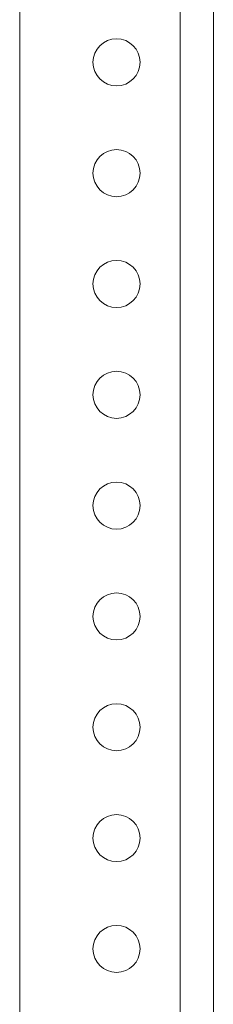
# Model space of a CAD drawing. Header units: millimetres. Extents: x -374 to 373, y -1423 to -22.
# Tile 18 of 39: x -32 to 3, y -367 to -189. Entities that reach past the tile are written whole.
import ezdxf

# ---------------------------------------------------------------- set-up
doc = ezdxf.new("R2010")
doc.units = ezdxf.units.MM

msp = doc.modelspace()

# ---------------------------------------------------------------- linework, layer by layer
at = {"color": 7, "linetype": 'Continuous', "lineweight": 0}
msp.add_line((-3.36, -106.82), (-3.36, -706.82), dxfattribs=at)
at = {"color": 7, "linetype": 'Continuous', "lineweight": 15}
for p, q in [((2.64, -106.82), (2.64, -706.82)), ((-32.36, -109.82), (-32.36, -560.72))]:
    msp.add_line(p, q, dxfattribs=at)
for centre in [(-14.86, -196.82), (-14.86, -216.82), (-14.86, -236.82), (-14.86, -256.82), (-14.86, -276.82), (-14.86, -296.82), (-14.86, -316.82), (-14.86, -336.82), (-14.86, -356.82)]:
    msp.add_circle(centre, 4.25, dxfattribs=at)

doc.saveas('drawing.dxf')
